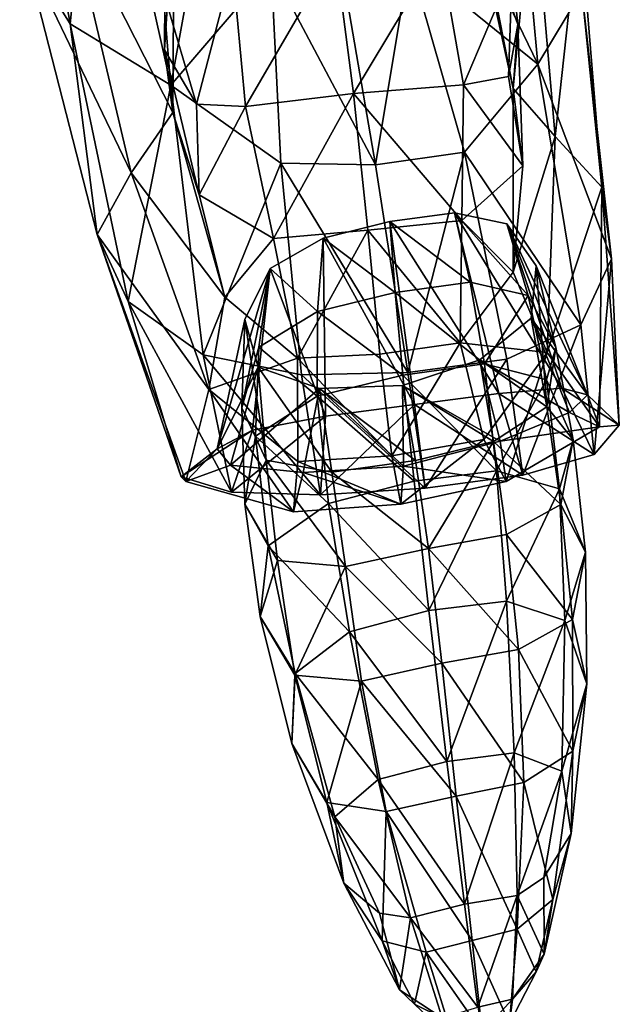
# Model space of a CAD drawing. Extents: x -76 to 76, y -20 to 79.
# Tile 69 of 175: x -3.845 to -2.97, y -14.896 to -13.458. Entities that reach past the tile are written whole.
import ezdxf

# ---------------------------------------------------------------- set-up
doc = ezdxf.new("R2010")
doc.units = 0

msp = doc.modelspace()

# ---------------------------------------------------------------- linework, layer by layer
for points in [[(-3.8453, -13.0551, 0.8304), (-3.7715, -13.4644, 0.805), (-3.7322, -13.073, 1.0306)], [(-3.7715, -13.4644, 0.805), (-3.8453, -13.0551, 0.8304), (-3.8381, -13.3574, 0.5852)], [(-3.217, -13.2581, 1.1884), (-3.0889, -13.5234, 1.0229), (-3.1328, -13.0438, 0.9799)], [(-3.1328, -13.0438, 0.9799), (-3.0889, -13.5234, 1.0229), (-3.0248, -13.4164, 0.7664)], [(-3.7715, -13.4644, 0.805), (-3.6247, -13.5543, 1.0656), (-3.7322, -13.073, 1.0306)], [(-3.7322, -13.073, 1.0306), (-3.6247, -13.5543, 1.0656), (-3.5746, -13.2777, 1.223)], [(-3.1249, -13.5588, 0.1855), (-3.1933, -13.2126, 0.3177), (-3.0964, -13.2514, 0.4123)], [(-3.1903, -13.2604, 0.2318), (-3.1933, -13.2126, 0.3177), (-3.1249, -13.5588, 0.1855)], [(-3.7739, -13.2942, 0.4268), (-3.6504, -13.2362, 0.32), (-3.6216, -13.5942, 0.1845)], [(-3.6216, -13.5942, 0.1845), (-3.6504, -13.2362, 0.32), (-3.6201, -13.2827, 0.2299)], [(-3.0637, -13.629, 0.2684), (-3.1249, -13.5588, 0.1855), (-3.0964, -13.2514, 0.4123)], [(-3.0637, -13.629, 0.2684), (-3.0964, -13.2514, 0.4123), (-3.0282, -13.3035, 0.5578)], [(-3.217, -13.2581, 1.1884), (-3.2766, -13.3713, 1.2865), (-3.0889, -13.5234, 1.0229)], [(-3.1183, -13.4655, 0.1312), (-3.1264, -13.3858, 0.0958), (-3.1903, -13.2604, 0.2318)], [(-3.1183, -13.4655, 0.1312), (-3.1903, -13.2604, 0.2318), (-3.1249, -13.5588, 0.1855)], [(-3.6338, -13.5023, 0.1253), (-3.6216, -13.5942, 0.1845), (-3.6201, -13.2827, 0.2299)], [(-3.6338, -13.5023, 0.1253), (-3.6201, -13.2827, 0.2299), (-3.6334, -13.4248, 0.0892)], [(-3.4782, -13.3825, 1.3058), (-3.5746, -13.2777, 1.223), (-3.6247, -13.5543, 1.0656)], [(-3.7739, -13.2942, 0.4268), (-3.6824, -13.6821, 0.2771), (-3.8381, -13.3574, 0.5852)], [(-3.6824, -13.6821, 0.2771), (-3.7739, -13.2942, 0.4268), (-3.6216, -13.5942, 0.1845)], [(-2.9956, -13.703, 0.4149), (-3.0637, -13.629, 0.2684), (-3.0282, -13.3035, 0.5578)], [(-2.9956, -13.703, 0.4149), (-3.0282, -13.3035, 0.5578), (-3.0248, -13.4164, 0.7664)], [(-3.6824, -13.6821, 0.2771), (-3.7322, -13.7721, 0.4343), (-3.8381, -13.3574, 0.5852)], [(-3.7715, -13.4644, 0.805), (-3.8381, -13.3574, 0.5852), (-3.7322, -13.7721, 0.4343)], [(-3.385, -13.36, 0.0585), (-3.2321, -13.3563, 0.07), (-3.3579, -13.5663, -0.029)], [(-3.2321, -13.3563, 0.07), (-3.1975, -13.5536, -0.0138), (-3.3579, -13.5663, -0.029)], [(-3.2321, -13.3563, 0.07), (-3.1264, -13.3858, 0.0958), (-3.1975, -13.5536, -0.0138)], [(-3.5346, -13.3801, 0.0659), (-3.385, -13.36, 0.0585), (-3.5159, -13.585, -0.0197)], [(-3.385, -13.36, 0.0585), (-3.3579, -13.5663, -0.029), (-3.5159, -13.585, -0.0197)], [(-3.2766, -13.3713, 1.2865), (-3.3742, -13.39, 1.3607), (-3.326, -13.6706, 1.2502)], [(-3.1962, -13.652, 1.1792), (-3.2766, -13.3713, 1.2865), (-3.326, -13.6706, 1.2502)], [(-3.2766, -13.3713, 1.2865), (-3.1962, -13.652, 1.1792), (-3.0889, -13.5234, 1.0229)], [(-3.6334, -13.4248, 0.0892), (-3.5346, -13.3801, 0.0659), (-3.5875, -13.5818, 0.0195)], [(-3.4641, -13.668, 1.2012), (-3.4782, -13.3825, 1.3058), (-3.6247, -13.5543, 1.0656)], [(-3.5346, -13.3801, 0.0659), (-3.5159, -13.585, -0.0197), (-3.5875, -13.5818, 0.0195)], [(-3.4782, -13.3825, 1.3058), (-3.4641, -13.668, 1.2012), (-3.326, -13.6706, 1.2502)], [(-3.3742, -13.39, 1.3607), (-3.4782, -13.3825, 1.3058), (-3.326, -13.6706, 1.2502)], [(-3.1264, -13.3858, 0.0958), (-3.1321, -13.5414, 0.0271), (-3.1975, -13.5536, -0.0138)], [(-3.1264, -13.3858, 0.0958), (-3.1183, -13.4655, 0.1312), (-3.1321, -13.5414, 0.0271)], [(-3.6338, -13.5023, 0.1253), (-3.6334, -13.4248, 0.0892), (-3.5875, -13.5818, 0.0195)], [(-2.9815, -13.8075, 0.6605), (-3.0248, -13.4164, 0.7664), (-3.0889, -13.5234, 1.0229)], [(-2.9815, -13.8075, 0.6605), (-2.9956, -13.703, 0.4149), (-3.0248, -13.4164, 0.7664)], [(-3.687, -13.8702, 0.6873), (-3.7715, -13.4644, 0.805), (-3.7322, -13.7721, 0.4343)], [(-3.7715, -13.4644, 0.805), (-3.687, -13.8702, 0.6873), (-3.6247, -13.5543, 1.0656)], [(-3.1183, -13.4655, 0.1312), (-3.1109, -13.6721, 0.0205), (-3.1321, -13.5414, 0.0271)], [(-3.1183, -13.4655, 0.1312), (-3.1249, -13.5588, 0.1855), (-3.1109, -13.6721, 0.0205)], [(-3.6338, -13.5023, 0.1253), (-3.5833, -13.7143, 0.0121), (-3.6216, -13.5942, 0.1845)], [(-3.5833, -13.7143, 0.0121), (-3.6338, -13.5023, 0.1253), (-3.5875, -13.5818, 0.0195)], [(-3.0262, -13.9041, 0.9037), (-3.0889, -13.5234, 1.0229), (-3.1962, -13.652, 1.1792)], [(-3.0262, -13.9041, 0.9037), (-2.9815, -13.8075, 0.6605), (-3.0889, -13.5234, 1.0229)], [(-3.1975, -13.5536, -0.0138), (-3.1321, -13.5414, 0.0271), (-3.1109, -13.6721, 0.0205)], [(-3.687, -13.8702, 0.6873), (-3.5774, -13.9479, 0.9308), (-3.6247, -13.5543, 1.0656)], [(-3.4641, -13.668, 1.2012), (-3.6247, -13.5543, 1.0656), (-3.5774, -13.9479, 0.9308)], [(-3.1975, -13.5536, -0.0138), (-3.2, -13.7515, -0.0351), (-3.3579, -13.5663, -0.029)], [(-3.2, -13.7515, -0.0351), (-3.1975, -13.5536, -0.0138), (-3.1109, -13.6721, 0.0205)], [(-3.1249, -13.5588, 0.1855), (-3.0637, -13.629, 0.2684), (-3.1251, -13.8271, 0.0535)], [(-3.1249, -13.5588, 0.1855), (-3.1251, -13.8271, 0.0535), (-3.1109, -13.6721, 0.0205)], [(-3.4748, -13.7779, -0.0406), (-3.5159, -13.585, -0.0197), (-3.3579, -13.5663, -0.029)], [(-3.3373, -13.766, -0.0505), (-3.4748, -13.7779, -0.0406), (-3.3579, -13.5663, -0.029)], [(-3.2, -13.7515, -0.0351), (-3.3373, -13.766, -0.0505), (-3.3579, -13.5663, -0.029)], [(-3.5833, -13.7143, 0.0121), (-3.5875, -13.5818, 0.0195), (-3.5159, -13.585, -0.0197)], [(-3.4748, -13.7779, -0.0406), (-3.5833, -13.7143, 0.0121), (-3.5159, -13.585, -0.0197)], [(-3.6824, -13.6821, 0.2771), (-3.6216, -13.5942, 0.1845), (-3.5458, -13.8637, 0.0496)], [(-3.5833, -13.7143, 0.0121), (-3.5458, -13.8637, 0.0496), (-3.6216, -13.5942, 0.1845)], [(-3.0637, -13.629, 0.2684), (-3.0755, -13.9446, 0.1205), (-3.1251, -13.8271, 0.0535)], [(-3.0637, -13.629, 0.2684), (-2.9956, -13.703, 0.4149), (-3.0755, -13.9446, 0.1205)], [(-3.1962, -13.652, 1.1792), (-3.326, -13.6706, 1.2502), (-3.279, -13.9737, 1.0915)], [(-3.1342, -13.9544, 1.0434), (-3.1962, -13.652, 1.1792), (-3.279, -13.9737, 1.0915)], [(-3.1342, -13.9544, 1.0434), (-3.0262, -13.9041, 0.9037), (-3.1962, -13.652, 1.1792)], [(-3.4341, -13.9769, 1.0597), (-3.4641, -13.668, 1.2012), (-3.5774, -13.9479, 0.9308)], [(-3.4341, -13.9769, 1.0597), (-3.279, -13.9737, 1.0915), (-3.4641, -13.668, 1.2012)], [(-3.279, -13.9737, 1.0915), (-3.326, -13.6706, 1.2502), (-3.4641, -13.668, 1.2012)], [(-3.2, -13.7515, -0.0351), (-3.1109, -13.6721, 0.0205), (-3.1251, -13.8271, 0.0535)], [(-3.6824, -13.6821, 0.2771), (-3.5694, -13.9984, 0.1242), (-3.7322, -13.7721, 0.4343)], [(-3.5694, -13.9984, 0.1242), (-3.6824, -13.6821, 0.2771), (-3.5458, -13.8637, 0.0496)], [(-3.5833, -13.7143, 0.0121), (-3.4748, -13.7779, -0.0406), (-3.5458, -13.8637, 0.0496)], [(-2.9956, -13.703, 0.4149), (-2.9989, -14.0532, 0.2289), (-3.0755, -13.9446, 0.1205)], [(-2.9702, -14.0507, 0.5356), (-2.9989, -14.0532, 0.2289), (-2.9956, -13.703, 0.4149)], [(-2.9815, -13.8075, 0.6605), (-2.9702, -14.0507, 0.5356), (-2.9956, -13.703, 0.4149)], [(-3.188, -13.8416, 0.725), (-3.2108, -13.7406, 0.645), (-3.3052, -13.7532, 0.6681)], [(-3.2108, -13.7406, 0.645), (-3.1461, -14.0042, 0.7693), (-3.3052, -13.7532, 0.6681)], [(-3.188, -13.8416, 0.725), (-3.1033, -13.8612, 0.6455), (-3.2108, -13.7406, 0.645)], [(-3.1461, -14.0042, 0.7693), (-3.2108, -13.7406, 0.645), (-3.0541, -13.9966, 0.6753)], [(-3.1033, -13.8612, 0.6455), (-3.1344, -13.7565, 0.5665), (-3.2108, -13.7406, 0.645)], [(-3.2108, -13.7406, 0.645), (-3.1344, -13.7565, 0.5665), (-3.0541, -13.9966, 0.6753)], [(-3.2971, -13.8567, 0.7479), (-3.3052, -13.7532, 0.6681), (-3.4022, -13.7773, 0.6576)], [(-3.4022, -13.7773, 0.6576), (-3.3052, -13.7532, 0.6681), (-3.269, -14.0205, 0.7884)], [(-3.2, -13.7515, -0.0351), (-3.2025, -13.9306, -0.0068), (-3.3373, -13.766, -0.0505)], [(-3.1461, -14.0042, 0.7693), (-3.269, -14.0205, 0.7884), (-3.3052, -13.7532, 0.6681)], [(-3.2971, -13.8567, 0.7479), (-3.188, -13.8416, 0.725), (-3.3052, -13.7532, 0.6681)], [(-3.2025, -13.9306, -0.0068), (-3.2, -13.7515, -0.0351), (-3.1251, -13.8271, 0.0535)], [(-3.0627, -13.9374, 0.486), (-3.0913, -13.8178, 0.4104), (-3.1344, -13.7565, 0.5665)], [(-3.0164, -14.0062, 0.4605), (-3.0541, -13.9966, 0.6753), (-3.1344, -13.7565, 0.5665)], [(-3.1033, -13.8612, 0.6455), (-3.0627, -13.9374, 0.486), (-3.1344, -13.7565, 0.5665)], [(-3.0913, -13.8178, 0.4104), (-3.0164, -14.0062, 0.4605), (-3.1344, -13.7565, 0.5665)], [(-3.687, -13.8702, 0.6873), (-3.7322, -13.7721, 0.4343), (-3.6096, -14.1259, 0.5527)], [(-3.7322, -13.7721, 0.4343), (-3.6029, -14.1331, 0.2408), (-3.6096, -14.1259, 0.5527)], [(-3.5694, -13.9984, 0.1242), (-3.6029, -14.1331, 0.2408), (-3.7322, -13.7721, 0.4343)], [(-3.4748, -13.7779, -0.0406), (-3.3373, -13.766, -0.0505), (-3.4398, -13.9528, -0.0098)], [(-3.3373, -13.766, -0.0505), (-3.3199, -13.9467, -0.0199), (-3.4398, -13.9528, -0.0098)], [(-3.2025, -13.9306, -0.0068), (-3.3199, -13.9467, -0.0199), (-3.3373, -13.766, -0.0505)], [(-3.4748, -13.7779, -0.0406), (-3.4398, -13.9528, -0.0098), (-3.5458, -13.8637, 0.0496)], [(-3.4108, -13.8845, 0.7372), (-3.4022, -13.7773, 0.6576), (-3.4799, -13.822, 0.5871)], [(-3.4022, -13.7773, 0.6576), (-3.3991, -14.0375, 0.7787), (-3.4799, -13.822, 0.5871)], [(-3.4108, -13.8845, 0.7372), (-3.2971, -13.8567, 0.7479), (-3.4022, -13.7773, 0.6576)], [(-3.3991, -14.0375, 0.7787), (-3.4022, -13.7773, 0.6576), (-3.269, -14.0205, 0.7884)], [(-3.0164, -14.0062, 0.4605), (-3.0913, -13.8178, 0.4104), (-3.0988, -13.8942, 0.2568)], [(-3.0762, -14.024, 0.3275), (-3.0988, -13.8942, 0.2568), (-3.0913, -13.8178, 0.4104)], [(-3.0627, -13.9374, 0.486), (-3.0762, -14.024, 0.3275), (-3.0913, -13.8178, 0.4104)], [(-2.9815, -13.8075, 0.6605), (-3.0262, -13.9041, 0.9037), (-3.007, -14.0936, 0.7869)], [(-2.9702, -14.0507, 0.5356), (-2.9815, -13.8075, 0.6605), (-3.007, -14.0936, 0.7869)], [(-3.5569, -14.0852, 0.4767), (-3.5165, -13.8962, 0.4302), (-3.4799, -13.822, 0.5871)], [(-3.5055, -14.058, 0.6912), (-3.5569, -14.0852, 0.4767), (-3.4799, -13.822, 0.5871)], [(-3.5212, -14.0251, 0.4972), (-3.4964, -13.9368, 0.6635), (-3.4799, -13.822, 0.5871)], [(-3.5165, -13.8962, 0.4302), (-3.5212, -14.0251, 0.4972), (-3.4799, -13.822, 0.5871)], [(-3.3991, -14.0375, 0.7787), (-3.5055, -14.058, 0.6912), (-3.4799, -13.822, 0.5871)], [(-3.4964, -13.9368, 0.6635), (-3.4108, -13.8845, 0.7372), (-3.4799, -13.822, 0.5871)], [(-3.2025, -13.9306, -0.0068), (-3.1251, -13.8271, 0.0535), (-3.0755, -13.9446, 0.1205)], [(-3.188, -13.8416, 0.725), (-3.2971, -13.8567, 0.7479), (-3.1669, -13.9611, 0.7809)], [(-3.188, -13.8416, 0.725), (-3.1669, -13.9611, 0.7809), (-3.1033, -13.8612, 0.6455)], [(-3.2971, -13.8567, 0.7479), (-3.4108, -13.8845, 0.7372), (-3.2862, -13.9775, 0.8039)], [(-3.2971, -13.8567, 0.7479), (-3.2862, -13.9775, 0.8039), (-3.1669, -13.9611, 0.7809)], [(-3.687, -13.8702, 0.6873), (-3.6096, -14.1259, 0.5527), (-3.5363, -14.1486, 0.8031)], [(-3.5774, -13.9479, 0.9308), (-3.687, -13.8702, 0.6873), (-3.5363, -14.1486, 0.8031)], [(-3.5694, -13.9984, 0.1242), (-3.5458, -13.8637, 0.0496), (-3.4398, -13.9528, -0.0098)], [(-3.1669, -13.9611, 0.7809), (-3.0763, -13.9842, 0.7014), (-3.1033, -13.8612, 0.6455)], [(-3.0627, -13.9374, 0.486), (-3.1033, -13.8612, 0.6455), (-3.0763, -13.9842, 0.7014)], [(-3.4108, -13.8845, 0.7372), (-3.4964, -13.9368, 0.6635), (-3.411, -14.0083, 0.7926)], [(-3.4108, -13.8845, 0.7372), (-3.411, -14.0083, 0.7926), (-3.2862, -13.9775, 0.8039)], [(-3.5165, -13.8962, 0.4302), (-3.5569, -14.0852, 0.4767), (-3.4973, -13.966, 0.2707)], [(-3.5212, -14.0251, 0.4972), (-3.5165, -13.8962, 0.4302), (-3.4855, -14.1019, 0.3291)], [(-3.5165, -13.8962, 0.4302), (-3.4973, -13.966, 0.2707), (-3.4855, -14.1019, 0.3291)], [(-3.1738, -13.9553, 0.1854), (-3.0988, -13.8942, 0.2568), (-3.0762, -14.024, 0.3275)], [(-3.0431, -14.0322, 0.2487), (-3.0988, -13.8942, 0.2568), (-3.1738, -13.9553, 0.1854)], [(-3.1342, -13.9544, 1.0434), (-3.1108, -14.1235, 0.8999), (-3.0262, -13.9041, 0.9037)], [(-3.1108, -14.1235, 0.8999), (-3.007, -14.0936, 0.7869), (-3.0262, -13.9041, 0.9037)], [(-3.0431, -14.0322, 0.2487), (-3.0164, -14.0062, 0.4605), (-3.0988, -13.8942, 0.2568)], [(-3.3021, -14.0956, 0.049), (-3.3199, -13.9467, -0.0199), (-3.2025, -13.9306, -0.0068)], [(-3.168, -14.0714, 0.0583), (-3.3021, -14.0956, 0.049), (-3.2025, -13.9306, -0.0068)], [(-3.168, -14.0714, 0.0583), (-3.2025, -13.9306, -0.0068), (-3.0755, -13.9446, 0.1205)], [(-3.4964, -13.9368, 0.6635), (-3.5212, -14.0251, 0.4972), (-3.5012, -14.0667, 0.7174)], [(-3.4964, -13.9368, 0.6635), (-3.5012, -14.0667, 0.7174), (-3.411, -14.0083, 0.7926)], [(-3.4398, -13.9528, -0.0098), (-3.3199, -13.9467, -0.0199), (-3.3021, -14.0956, 0.049)], [(-3.168, -14.0714, 0.0583), (-3.0755, -13.9446, 0.1205), (-3.1355, -14.1329, 0.1264)], [(-3.0755, -13.9446, 0.1205), (-2.9989, -14.0532, 0.2289), (-3.1355, -14.1329, 0.1264)], [(-3.0376, -14.0719, 0.5428), (-3.0627, -13.9374, 0.486), (-3.0763, -13.9842, 0.7014)], [(-3.0627, -13.9374, 0.486), (-3.0376, -14.0719, 0.5428), (-3.0762, -14.024, 0.3275)], [(-3.4341, -13.9769, 1.0597), (-3.5774, -13.9479, 0.9308), (-3.4064, -14.1525, 0.9095)], [(-3.5774, -13.9479, 0.9308), (-3.5363, -14.1486, 0.8031), (-3.4064, -14.1525, 0.9095)], [(-3.4393, -14.1037, 0.0596), (-3.5694, -13.9984, 0.1242), (-3.4398, -13.9528, -0.0098)], [(-3.4393, -14.1037, 0.0596), (-3.4398, -13.9528, -0.0098), (-3.3021, -14.0956, 0.049)], [(-3.1443, -14.0742, 0.1636), (-3.1738, -13.9553, 0.1854), (-3.2867, -13.9925, 0.1721)], [(-3.1738, -13.9553, 0.1854), (-3.1539, -14.0746, 0.2509), (-3.2867, -13.9925, 0.1721)], [(-3.1492, -14.1174, 0.7887), (-3.1669, -13.9611, 0.7809), (-3.2862, -13.9775, 0.8039)], [(-3.1342, -13.9544, 1.0434), (-3.279, -13.9737, 1.0915), (-3.2534, -14.1425, 0.9243)], [(-3.1108, -14.1235, 0.8999), (-3.1342, -13.9544, 1.0434), (-3.2534, -14.1425, 0.9243)], [(-3.1539, -14.0746, 0.2509), (-3.1738, -13.9553, 0.1854), (-3.0762, -14.024, 0.3275)], [(-3.1443, -14.0742, 0.1636), (-3.0431, -14.0322, 0.2487), (-3.1738, -13.9553, 0.1854)], [(-3.1669, -13.9611, 0.7809), (-3.1492, -14.1174, 0.7887), (-3.0763, -13.9842, 0.7014)], [(-3.5569, -14.0852, 0.4767), (-3.5376, -14.109, 0.2612), (-3.4973, -13.966, 0.2707)], [(-3.4076, -13.997, 0.1926), (-3.4973, -13.966, 0.2707), (-3.5376, -14.109, 0.2612)], [(-3.3896, -14.1194, 0.2499), (-3.4855, -14.1019, 0.3291), (-3.4973, -13.966, 0.2707)], [(-3.4076, -13.997, 0.1926), (-3.3896, -14.1194, 0.2499), (-3.4973, -13.966, 0.2707)], [(-3.279, -13.9737, 1.0915), (-3.4341, -13.9769, 1.0597), (-3.2534, -14.1425, 0.9243)], [(-3.4341, -13.9769, 1.0597), (-3.4064, -14.1525, 0.9095), (-3.2534, -14.1425, 0.9243)], [(-3.2697, -14.1326, 0.8123), (-3.2862, -13.9775, 0.8039), (-3.411, -14.0083, 0.7926)], [(-3.2697, -14.1326, 0.8123), (-3.1492, -14.1174, 0.7887), (-3.2862, -13.9775, 0.8039)], [(-3.1492, -14.1174, 0.7887), (-3.0576, -14.1438, 0.7112), (-3.0763, -13.9842, 0.7014)], [(-3.0376, -14.0719, 0.5428), (-3.0763, -13.9842, 0.7014), (-3.0576, -14.1438, 0.7112)], [(-3.4458, -14.1772, 0.1316), (-3.6029, -14.1331, 0.2408), (-3.5694, -13.9984, 0.1242)], [(-3.4393, -14.1037, 0.0596), (-3.4458, -14.1772, 0.1316), (-3.5694, -13.9984, 0.1242)], [(-3.4318, -14.1199, 0.1704), (-3.4076, -13.997, 0.1926), (-3.5376, -14.109, 0.2612)], [(-3.4318, -14.1199, 0.1704), (-3.2854, -14.1106, 0.1545), (-3.4076, -13.997, 0.1926)], [(-3.4076, -13.997, 0.1926), (-3.2867, -13.9925, 0.1721), (-3.2676, -14.1021, 0.2329)], [(-3.2854, -14.1106, 0.1545), (-3.2867, -13.9925, 0.1721), (-3.4076, -13.997, 0.1926)], [(-3.3896, -14.1194, 0.2499), (-3.4076, -13.997, 0.1926), (-3.2676, -14.1021, 0.2329)], [(-3.1539, -14.0746, 0.2509), (-3.2676, -14.1021, 0.2329), (-3.2867, -13.9925, 0.1721)], [(-3.2854, -14.1106, 0.1545), (-3.1443, -14.0742, 0.1636), (-3.2867, -13.9925, 0.1721)], [(-3.1461, -14.0042, 0.7693), (-3.1108, -14.1235, 0.8999), (-3.269, -14.0205, 0.7884)], [(-3.1461, -14.0042, 0.7693), (-3.0541, -13.9966, 0.6753), (-3.007, -14.0936, 0.7869)], [(-3.1108, -14.1235, 0.8999), (-3.1461, -14.0042, 0.7693), (-3.007, -14.0936, 0.7869)], [(-3.0164, -14.0062, 0.4605), (-2.9702, -14.0507, 0.5356), (-3.0541, -13.9966, 0.6753)], [(-2.9702, -14.0507, 0.5356), (-3.007, -14.0936, 0.7869), (-3.0541, -13.9966, 0.6753)], [(-3.3945, -14.165, 0.7997), (-3.411, -14.0083, 0.7926), (-3.5012, -14.0667, 0.7174)], [(-3.3945, -14.165, 0.7997), (-3.2697, -14.1326, 0.8123), (-3.411, -14.0083, 0.7926)], [(-3.0164, -14.0062, 0.4605), (-3.0431, -14.0322, 0.2487), (-2.9989, -14.0532, 0.2289)], [(-2.9702, -14.0507, 0.5356), (-3.0164, -14.0062, 0.4605), (-2.9989, -14.0532, 0.2289)], [(-3.5212, -14.0251, 0.4972), (-3.4855, -14.1019, 0.3291), (-3.5168, -14.1658, 0.5483)], [(-3.5212, -14.0251, 0.4972), (-3.5168, -14.1658, 0.5483), (-3.5012, -14.0667, 0.7174)], [(-3.3991, -14.0375, 0.7787), (-3.269, -14.0205, 0.7884), (-3.4064, -14.1525, 0.9095)], [(-3.269, -14.0205, 0.7884), (-3.2534, -14.1425, 0.9243), (-3.4064, -14.1525, 0.9095)], [(-3.1108, -14.1235, 0.8999), (-3.2534, -14.1425, 0.9243), (-3.269, -14.0205, 0.7884)], [(-3.1539, -14.0746, 0.2509), (-3.0762, -14.024, 0.3275), (-3.0555, -14.1664, 0.3851)], [(-3.0431, -14.0322, 0.2487), (-3.1443, -14.0742, 0.1636), (-2.9989, -14.0532, 0.2289)], [(-3.0376, -14.0719, 0.5428), (-3.0555, -14.1664, 0.3851), (-3.0762, -14.024, 0.3275)], [(-3.3991, -14.0375, 0.7787), (-3.4064, -14.1525, 0.9095), (-3.5363, -14.1486, 0.8031)], [(-3.5055, -14.058, 0.6912), (-3.3991, -14.0375, 0.7787), (-3.5363, -14.1486, 0.8031)], [(-3.5569, -14.0852, 0.4767), (-3.5055, -14.058, 0.6912), (-3.6096, -14.1259, 0.5527)], [(-3.5055, -14.058, 0.6912), (-3.5363, -14.1486, 0.8031), (-3.6096, -14.1259, 0.5527)], [(-3.1443, -14.0742, 0.1636), (-3.1355, -14.1329, 0.1264), (-2.9989, -14.0532, 0.2289)], [(-3.4829, -14.2267, 0.7264), (-3.5012, -14.0667, 0.7174), (-3.5168, -14.1658, 0.5483)], [(-3.4829, -14.2267, 0.7264), (-3.3945, -14.165, 0.7997), (-3.5012, -14.0667, 0.7174)], [(-3.3021, -14.0956, 0.049), (-3.168, -14.0714, 0.0583), (-3.289, -14.1659, 0.1193)], [(-3.168, -14.0714, 0.0583), (-3.1355, -14.1329, 0.1264), (-3.289, -14.1659, 0.1193)], [(-3.1443, -14.0742, 0.1636), (-3.2854, -14.1106, 0.1545), (-3.1355, -14.1329, 0.1264)], [(-3.2676, -14.1021, 0.2329), (-3.1539, -14.0746, 0.2509), (-3.2485, -14.2309, 0.2889)], [(-3.1539, -14.0746, 0.2509), (-3.1347, -14.2101, 0.3085), (-3.2485, -14.2309, 0.2889)], [(-3.1347, -14.2101, 0.3085), (-3.1539, -14.0746, 0.2509), (-3.0555, -14.1664, 0.3851)], [(-3.0195, -14.2361, 0.562), (-3.0376, -14.0719, 0.5428), (-3.0576, -14.1438, 0.7112)], [(-3.0376, -14.0719, 0.5428), (-3.0195, -14.2361, 0.562), (-3.0555, -14.1664, 0.3851)], [(-3.5569, -14.0852, 0.4767), (-3.6096, -14.1259, 0.5527), (-3.6029, -14.1331, 0.2408)], [(-3.5376, -14.109, 0.2612), (-3.5569, -14.0852, 0.4767), (-3.6029, -14.1331, 0.2408)], [(-3.4855, -14.1019, 0.3291), (-3.4692, -14.2483, 0.3789), (-3.5168, -14.1658, 0.5483)], [(-3.3896, -14.1194, 0.2499), (-3.3699, -14.2568, 0.3024), (-3.4855, -14.1019, 0.3291)], [(-3.3699, -14.2568, 0.3024), (-3.4692, -14.2483, 0.3789), (-3.4855, -14.1019, 0.3291)], [(-3.4458, -14.1772, 0.1316), (-3.4393, -14.1037, 0.0596), (-3.289, -14.1659, 0.1193)], [(-3.4393, -14.1037, 0.0596), (-3.3021, -14.0956, 0.049), (-3.289, -14.1659, 0.1193)], [(-3.3896, -14.1194, 0.2499), (-3.2676, -14.1021, 0.2329), (-3.2485, -14.2309, 0.2889)], [(-3.5376, -14.109, 0.2612), (-3.6029, -14.1331, 0.2408), (-3.4458, -14.1772, 0.1316)], [(-3.4318, -14.1199, 0.1704), (-3.5376, -14.109, 0.2612), (-3.4458, -14.1772, 0.1316)], [(-3.4318, -14.1199, 0.1704), (-3.4458, -14.1772, 0.1316), (-3.289, -14.1659, 0.1193)], [(-3.2854, -14.1106, 0.1545), (-3.4318, -14.1199, 0.1704), (-3.289, -14.1659, 0.1193)], [(-3.3699, -14.2568, 0.3024), (-3.3896, -14.1194, 0.2499), (-3.2485, -14.2309, 0.2889)], [(-3.2854, -14.1106, 0.1545), (-3.289, -14.1659, 0.1193), (-3.1355, -14.1329, 0.1264)], [(-3.1492, -14.1174, 0.7887), (-3.2697, -14.1326, 0.8123), (-3.2481, -14.3211, 0.7693)], [(-3.1348, -14.3077, 0.7458), (-3.1492, -14.1174, 0.7887), (-3.2481, -14.3211, 0.7693)], [(-3.1492, -14.1174, 0.7887), (-3.1348, -14.3077, 0.7458), (-3.0576, -14.1438, 0.7112)], [(-3.2697, -14.1326, 0.8123), (-3.3945, -14.165, 0.7997), (-3.2481, -14.3211, 0.7693)], [(-3.1348, -14.3077, 0.7458), (-3.0495, -14.3357, 0.6709), (-3.0576, -14.1438, 0.7112)], [(-3.0195, -14.2361, 0.562), (-3.0576, -14.1438, 0.7112), (-3.0495, -14.3357, 0.6709)], [(-3.4942, -14.33, 0.5679), (-3.4829, -14.2267, 0.7264), (-3.5168, -14.1658, 0.5483)], [(-3.4942, -14.33, 0.5679), (-3.5168, -14.1658, 0.5483), (-3.4692, -14.2483, 0.3789)], [(-3.3945, -14.165, 0.7997), (-3.4829, -14.2267, 0.7264), (-3.364, -14.3524, 0.7563)], [(-3.3945, -14.165, 0.7997), (-3.364, -14.3524, 0.7563), (-3.2481, -14.3211, 0.7693)], [(-3.1347, -14.2101, 0.3085), (-3.0555, -14.1664, 0.3851), (-3.0383, -14.3343, 0.4165)], [(-3.0195, -14.2361, 0.562), (-3.0383, -14.3343, 0.4165), (-3.0555, -14.1664, 0.3851)], [(-3.1347, -14.2101, 0.3085), (-3.1172, -14.3781, 0.3502), (-3.2485, -14.2309, 0.2889)], [(-3.1172, -14.3781, 0.3502), (-3.1347, -14.2101, 0.3085), (-3.0383, -14.3343, 0.4165)], [(-3.4829, -14.2267, 0.7264), (-3.4942, -14.33, 0.5679), (-3.4435, -14.4133, 0.6863)], [(-3.4829, -14.2267, 0.7264), (-3.4435, -14.4133, 0.6863), (-3.364, -14.3524, 0.7563)], [(-3.3699, -14.2568, 0.3024), (-3.2485, -14.2309, 0.2889), (-3.2291, -14.398, 0.3355)], [(-3.1172, -14.3781, 0.3502), (-3.2291, -14.398, 0.3355), (-3.2485, -14.2309, 0.2889)], [(-3.4438, -14.4156, 0.4116), (-3.4942, -14.33, 0.5679), (-3.4692, -14.2483, 0.3789)], [(-3.4438, -14.4156, 0.4116), (-3.4692, -14.2483, 0.3789), (-3.3699, -14.2568, 0.3024)], [(-3.0175, -14.4284, 0.5301), (-3.0195, -14.2361, 0.562), (-3.0495, -14.3357, 0.6709)], [(-3.0195, -14.2361, 0.562), (-3.0175, -14.4284, 0.5301), (-3.0383, -14.3343, 0.4165)], [(-3.3467, -14.4244, 0.3451), (-3.4438, -14.4156, 0.4116), (-3.3699, -14.2568, 0.3024)], [(-3.3467, -14.4244, 0.3451), (-3.3699, -14.2568, 0.3024), (-3.2291, -14.398, 0.3355)], [(-3.2219, -14.5419, 0.6713), (-3.2481, -14.3211, 0.7693), (-3.364, -14.3524, 0.7563)], [(-3.1348, -14.3077, 0.7458), (-3.2481, -14.3211, 0.7693), (-3.2219, -14.5419, 0.6713)], [(-3.1236, -14.5292, 0.6496), (-3.1348, -14.3077, 0.7458), (-3.2219, -14.5419, 0.6713)], [(-3.1348, -14.3077, 0.7458), (-3.1236, -14.5292, 0.6496), (-3.0495, -14.3357, 0.6709)], [(-3.4942, -14.33, 0.5679), (-3.4438, -14.4156, 0.4116), (-3.4479, -14.5153, 0.5389)], [(-3.4942, -14.33, 0.5679), (-3.4479, -14.5153, 0.5389), (-3.4435, -14.4133, 0.6863)], [(-3.1236, -14.5292, 0.6496), (-3.0542, -14.5557, 0.5766), (-3.0495, -14.3357, 0.6709)], [(-3.1172, -14.3781, 0.3502), (-3.0383, -14.3343, 0.4165), (-3.0379, -14.5269, 0.396)], [(-3.0175, -14.4284, 0.5301), (-3.0495, -14.3357, 0.6709), (-3.0542, -14.5557, 0.5766)], [(-3.0175, -14.4284, 0.5301), (-3.0379, -14.5269, 0.396), (-3.0383, -14.3343, 0.4165)], [(-3.3221, -14.5682, 0.6603), (-3.364, -14.3524, 0.7563), (-3.4435, -14.4133, 0.6863)], [(-3.3221, -14.5682, 0.6603), (-3.2219, -14.5419, 0.6713), (-3.364, -14.3524, 0.7563)], [(-3.1172, -14.3781, 0.3502), (-3.1094, -14.5724, 0.3412), (-3.2291, -14.398, 0.3355)], [(-3.1094, -14.5724, 0.3412), (-3.1172, -14.3781, 0.3502), (-3.0379, -14.5269, 0.396)], [(-3.3467, -14.4244, 0.3451), (-3.2291, -14.398, 0.3355), (-3.2083, -14.5924, 0.3332)], [(-3.1094, -14.5724, 0.3412), (-3.2083, -14.5924, 0.3332), (-3.2291, -14.398, 0.3355)], [(-3.3853, -14.6225, 0.5927), (-3.4435, -14.4133, 0.6863), (-3.4479, -14.5153, 0.5389)], [(-3.4438, -14.4156, 0.4116), (-3.397, -14.6015, 0.3961), (-3.4479, -14.5153, 0.5389)], [(-3.4438, -14.4156, 0.4116), (-3.3467, -14.4244, 0.3451), (-3.397, -14.6015, 0.3961)], [(-3.3853, -14.6225, 0.5927), (-3.3221, -14.5682, 0.6603), (-3.4435, -14.4133, 0.6863)], [(-3.3467, -14.4244, 0.3451), (-3.3106, -14.6147, 0.3395), (-3.397, -14.6015, 0.3961)], [(-3.3106, -14.6147, 0.3395), (-3.3467, -14.4244, 0.3451), (-3.2083, -14.5924, 0.3332)], [(-3.0406, -14.6468, 0.4338), (-3.0175, -14.4284, 0.5301), (-3.0542, -14.5557, 0.5766)], [(-3.0175, -14.4284, 0.5301), (-3.0406, -14.6468, 0.4338), (-3.0379, -14.5269, 0.396)], [(-3.3721, -14.7194, 0.4448), (-3.3853, -14.6225, 0.5927), (-3.4479, -14.5153, 0.5389)], [(-3.3721, -14.7194, 0.4448), (-3.4479, -14.5153, 0.5389), (-3.397, -14.6015, 0.3961)], [(-3.1236, -14.5292, 0.6496), (-3.2219, -14.5419, 0.6713), (-3.1962, -14.7501, 0.5224)], [(-3.1194, -14.7376, 0.5054), (-3.1236, -14.5292, 0.6496), (-3.1962, -14.7501, 0.5224)], [(-3.1236, -14.5292, 0.6496), (-3.1194, -14.7376, 0.5054), (-3.0542, -14.5557, 0.5766)], [(-3.1094, -14.5724, 0.3412), (-3.0379, -14.5269, 0.396), (-3.0674, -14.7434, 0.2982)], [(-3.0406, -14.6468, 0.4338), (-3.0674, -14.7434, 0.2982), (-3.0379, -14.5269, 0.396)], [(-3.2219, -14.5419, 0.6713), (-3.3221, -14.5682, 0.6603), (-3.1962, -14.7501, 0.5224)], [(-3.1194, -14.7376, 0.5054), (-3.0804, -14.7112, 0.4765), (-3.0542, -14.5557, 0.5766)], [(-3.0406, -14.6468, 0.4338), (-3.0542, -14.5557, 0.5766), (-3.0804, -14.7112, 0.4765)], [(-3.3221, -14.5682, 0.6603), (-3.3853, -14.6225, 0.5927), (-3.275, -14.7701, 0.5153)], [(-3.3221, -14.5682, 0.6603), (-3.275, -14.7701, 0.5153), (-3.1962, -14.7501, 0.5224)], [(-3.1094, -14.5724, 0.3412), (-3.1193, -14.7866, 0.2469), (-3.2083, -14.5924, 0.3332)], [(-3.1193, -14.7866, 0.2469), (-3.1094, -14.5724, 0.3412), (-3.0674, -14.7434, 0.2982)], [(-3.3106, -14.6147, 0.3395), (-3.2083, -14.5924, 0.3332), (-3.1847, -14.8032, 0.2424)], [(-3.1193, -14.7866, 0.2469), (-3.1847, -14.8032, 0.2424), (-3.2083, -14.5924, 0.3332)], [(-3.3165, -14.8037, 0.3013), (-3.397, -14.6015, 0.3961), (-3.3106, -14.6147, 0.3395)], [(-3.3165, -14.8037, 0.3013), (-3.3721, -14.7194, 0.4448), (-3.397, -14.6015, 0.3961)], [(-3.3853, -14.6225, 0.5927), (-3.3203, -14.7631, 0.4898), (-3.275, -14.7701, 0.5153)], [(-3.3853, -14.6225, 0.5927), (-3.3721, -14.7194, 0.4448), (-3.3203, -14.7631, 0.4898)], [(-3.2522, -14.8203, 0.2472), (-3.3165, -14.8037, 0.3013), (-3.3106, -14.6147, 0.3395)], [(-3.2522, -14.8203, 0.2472), (-3.3106, -14.6147, 0.3395), (-3.1847, -14.8032, 0.2424)], [(-3.0798, -14.823, 0.3406), (-3.0406, -14.6468, 0.4338), (-3.0804, -14.7112, 0.4765)], [(-3.0406, -14.6468, 0.4338), (-3.0798, -14.823, 0.3406), (-3.0674, -14.7434, 0.2982)], [(-3.3721, -14.7194, 0.4448), (-3.3165, -14.8037, 0.3013), (-3.291, -14.8752, 0.3514)], [(-3.3721, -14.7194, 0.4448), (-3.291, -14.8752, 0.3514), (-3.3203, -14.7631, 0.4898)], [(-3.0798, -14.823, 0.3406), (-3.0804, -14.7112, 0.4765), (-3.1194, -14.7376, 0.5054)], [(-3.1194, -14.7376, 0.5054), (-3.1962, -14.7501, 0.5224), (-3.1765, -14.9005, 0.3266)], [(-3.126, -14.8886, 0.3184), (-3.1194, -14.7376, 0.5054), (-3.1765, -14.9005, 0.3266)], [(-3.126, -14.8886, 0.3184), (-3.0798, -14.823, 0.3406), (-3.1194, -14.7376, 0.5054)], [(-3.1765, -14.9005, 0.3266), (-3.1962, -14.7501, 0.5224), (-3.275, -14.7701, 0.5153)], [(-3.1193, -14.7866, 0.2469), (-3.0674, -14.7434, 0.2982), (-3.0916, -14.8489, 0.2601)], [(-3.0798, -14.823, 0.3406), (-3.0916, -14.8489, 0.2601), (-3.0674, -14.7434, 0.2982)], [(-3.275, -14.7701, 0.5153), (-3.3203, -14.7631, 0.4898), (-3.291, -14.8752, 0.3514)], [(-3.2286, -14.9159, 0.3248), (-3.275, -14.7701, 0.5153), (-3.291, -14.8752, 0.3514)], [(-3.2286, -14.9159, 0.3248), (-3.1765, -14.9005, 0.3266), (-3.275, -14.7701, 0.5153)], [(-3.1193, -14.7866, 0.2469), (-3.1303, -14.9242, 0.1963), (-3.1847, -14.8032, 0.2424)], [(-3.1303, -14.9242, 0.1963), (-3.1193, -14.7866, 0.2469), (-3.0916, -14.8489, 0.2601)], [(-3.3165, -14.8037, 0.3013), (-3.2522, -14.8203, 0.2472), (-3.2692, -14.8959, 0.2655)], [(-3.3165, -14.8037, 0.3013), (-3.2692, -14.8959, 0.2655), (-3.291, -14.8752, 0.3514)], [(-3.2522, -14.8203, 0.2472), (-3.1847, -14.8032, 0.2424), (-3.1702, -14.937, 0.196)], [(-3.1303, -14.9242, 0.1963), (-3.1702, -14.937, 0.196), (-3.1847, -14.8032, 0.2424)], [(-3.2522, -14.8203, 0.2472), (-3.2115, -14.9508, 0.1988), (-3.2692, -14.8959, 0.2655)], [(-3.2115, -14.9508, 0.1988), (-3.2522, -14.8203, 0.2472), (-3.1702, -14.937, 0.196)], [(-3.0798, -14.823, 0.3406), (-3.126, -14.8886, 0.3184), (-3.0916, -14.8489, 0.2601)], [(-3.126, -14.8886, 0.3184), (-3.1303, -14.9242, 0.1963), (-3.0916, -14.8489, 0.2601)], [(-3.2286, -14.9159, 0.3248), (-3.291, -14.8752, 0.3514), (-3.2692, -14.8959, 0.2655)], [(-3.2115, -14.9508, 0.1988), (-3.2286, -14.9159, 0.3248), (-3.2692, -14.8959, 0.2655)], [(-3.126, -14.8886, 0.3184), (-3.1765, -14.9005, 0.3266), (-3.1702, -14.937, 0.196)], [(-3.1303, -14.9242, 0.1963), (-3.126, -14.8886, 0.3184), (-3.1702, -14.937, 0.196)]]:
    msp.add_3dface(points)

doc.saveas('drawing.dxf')
